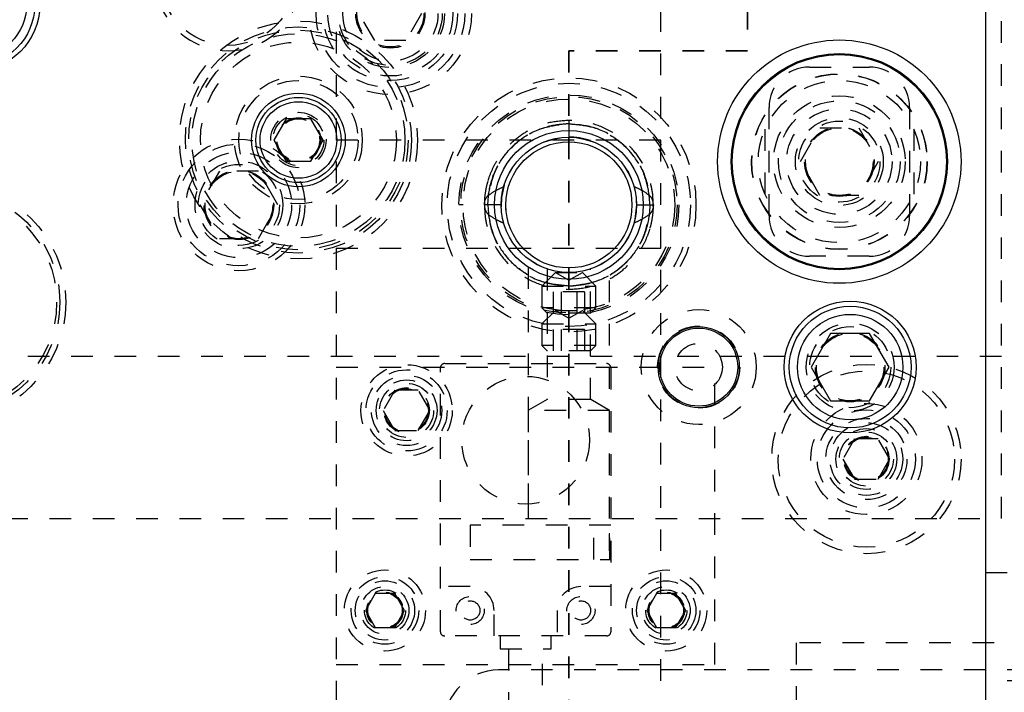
# Model space of a CAD drawing. Header units: inches. Extents: x 1772 to 2706, y -534 to -52.
# Tile 29 of 61: x 1879.92 to 1884.47, y -502.4 to -499.29. Entities that reach past the tile are written whole.
import ezdxf

# ---------------------------------------------------------------- set-up
doc = ezdxf.new("R2010")
doc.units = ezdxf.units.IN
doc.header["$LTSCALE"] = 0.5
doc.header["$MEASUREMENT"] = 0
doc.linetypes.add('HIDDEN', pattern=[0.225, 0.15, -0.075])
doc.linetypes.add('PHANTOM', pattern=[0.25, 0.125, -0.025, 0.025, -0.025, 0.025, -0.025])
doc.layers.add('SID-M-H', color=4, linetype='HIDDEN')
doc.layers.add('SID-M-S', color=105, linetype='Continuous')

msp = doc.modelspace()

# ---------------------------------------------------------------- linework, layer by layer
at = {"color": 7, "linetype": 'PHANTOM', "lineweight": 35}
for p, q in [((1883.27841, -486.04018), (1883.27841, -499.43923)), ((1883.27841, -499.43923), (1882.45341, -499.43923)), ((1882.45341, -499.43923), (1882.45341, -503.10544))]:
    msp.add_line(p, q, dxfattribs=at)
at = {"layer": 'SID-M-H'}
for p, q in [((1881.37841, -488.35102), (1881.37841, -507.35102)), ((1882.87841, -507.35102), (1882.87841, -488.35102)), ((1884.45341, -501.60102), (1884.45341, -494.10102)), ((1881.55624, -499.39102), (1881.48407, -499.26602)), ((1881.77274, -499.26602), (1881.70058, -499.39102)), ((1881.70058, -499.39102), (1881.55624, -499.39102)), ((1883.56591, -499.51352), (1883.84091, -499.51352)), ((1883.37841, -500.20102), (1883.37841, -499.70102)), ((1884.02841, -499.70102), (1884.02841, -500.20102)), ((1882.45341, -499.76037), (1882.45341, -499.83837)), ((1883.35966, -499.80115), (1883.35966, -500.10089)), ((1883.52327, -499.95102), (1883.61334, -499.79502)), ((1883.61334, -499.79502), (1883.79347, -499.79502)), ((1883.79347, -499.79502), (1883.88354, -499.95102)), ((1884.04716, -499.80115), (1884.04716, -500.10089)), ((1882.87841, -499.85102), (1881.37841, -499.85102)), ((1882.20306, -499.96374), (1882.20306, -499.96374)), ((1883.61334, -500.10702), (1883.52327, -499.95102)), ((1883.88354, -499.95102), (1883.79347, -500.10702)), ((1880.83834, -499.99502), (1880.74827, -500.15102)), ((1881.01847, -499.99502), (1880.83834, -499.99502)), ((1881.10854, -500.15102), (1881.01847, -499.99502)), ((1882.15395, -500.05826), (1882.14174, -500.11713)), ((1882.14174, -500.11713), (1882.14002, -500.15937)), ((1883.79347, -500.10702), (1883.61334, -500.10702)), ((1880.74827, -500.15102), (1880.83834, -500.30702)), ((1881.01847, -500.30702), (1881.10854, -500.15102)), ((1881.96421, -500.15102), (1881.94521, -500.15102)), ((1882.14087, -500.15103), (1882.07845, -500.15103)), ((1882.75958, -500.21841), (1882.76691, -500.15102)), ((1882.76595, -500.15102), (1882.82837, -500.15101)), ((1882.76691, -500.15102), (1882.76641, -500.13343)), ((1882.96161, -500.15102), (1882.96161, -500.15102)), ((1883.01591, -500.15102), (1883.01591, -500.15102)), ((1882.75139, -500.24842), (1882.75958, -500.21841)), ((1880.83834, -500.30702), (1881.01847, -500.30702)), ((1881.37841, -500.35102), (1882.87841, -500.35102)), ((1883.84091, -500.38852), (1883.56591, -500.38852)), ((1882.26541, -500.43881), (1882.26541, -501.60102)), ((1882.64141, -501.60102), (1882.64141, -500.43881)), ((1882.39091, -500.46352), (1882.32841, -500.52602)), ((1882.35291, -500.44721), (1882.35291, -501.05079)), ((1882.39091, -500.46352), (1882.51591, -500.46352)), ((1882.39091, -500.46352), (1882.45341, -500.49961)), ((1882.39901, -500.45977), (1882.40269, -500.46039)), ((1882.40269, -500.46039), (1882.468, -500.46418)), ((1882.45341, -500.49961), (1882.51591, -500.46352)), ((1882.45341, -500.54167), (1882.45341, -500.46367)), ((1882.57841, -500.52602), (1882.51591, -500.46352)), ((1882.55391, -501.05079), (1882.55391, -500.4473)), ((1882.32841, -500.52602), (1882.57841, -500.52602)), ((1882.32841, -500.52602), (1882.32841, -500.62652)), ((1882.57841, -500.62652), (1882.57841, -500.52602)), ((1882.52558, -500.5526), (1882.38124, -500.5526)), ((1882.38124, -500.5526), (1882.38124, -500.65102)), ((1882.41732, -500.5526), (1882.41732, -500.65102)), ((1882.48949, -500.5526), (1882.48949, -500.65102)), ((1882.52558, -500.5526), (1882.52558, -500.65102)), ((1882.57841, -500.62652), (1882.32841, -500.62652)), ((1882.32841, -500.62652), (1882.35291, -500.65102)), ((1882.55391, -500.65102), (1882.57841, -500.62652)), ((1882.39091, -500.63852), (1882.32841, -500.70102)), ((1882.55391, -500.65102), (1882.35291, -500.65102)), ((1882.39091, -500.63852), (1882.51591, -500.63852)), ((1882.39091, -500.63852), (1882.45341, -500.67461)), ((1882.45341, -500.67461), (1882.51591, -500.63852)), ((1882.57841, -500.70102), (1882.51591, -500.63852)), ((1882.32841, -500.70102), (1882.57841, -500.70102)), ((1882.32841, -500.70102), (1882.32841, -500.80152)), ((1882.57841, -500.80152), (1882.57841, -500.70102)), ((1882.52558, -500.7276), (1882.38124, -500.7276)), ((1882.38124, -500.7276), (1882.38124, -500.82602)), ((1882.41732, -500.7276), (1882.41732, -500.82602)), ((1882.48949, -500.7276), (1882.48949, -500.82602)), ((1882.52558, -500.7276), (1882.52558, -500.82602)), ((1882.57841, -500.80152), (1882.32841, -500.80152)), ((1882.32841, -500.80152), (1882.35291, -500.82602)), ((1882.55391, -500.82602), (1882.57841, -500.80152)), ((1875.55341, -500.85102), (1889.25341, -500.85102)), ((1882.55391, -500.82602), (1882.35291, -500.82602)), ((1881.37841, -500.90102), (1883.12841, -500.90102)), ((1881.8794, -500.88429), (1882.62743, -500.88429)), ((1883.12841, -502.27602), (1883.12841, -500.90102)), ((1881.85971, -502.12445), (1881.85971, -500.90397)), ((1882.64711, -500.90397), (1882.64711, -502.12445)), ((1881.64928, -501.00727), (1881.59515, -501.10102)), ((1881.75753, -501.00727), (1881.64928, -501.00727)), ((1881.81166, -501.10102), (1881.75753, -501.00727)), ((1882.35291, -501.05079), (1882.26591, -501.10102)), ((1882.55391, -501.05079), (1882.35291, -501.05079)), ((1882.64091, -501.10102), (1882.55391, -501.05079)), ((1881.59515, -501.10102), (1881.64928, -501.19477)), ((1881.75753, -501.19477), (1881.81166, -501.10102)), ((1882.64091, -501.10102), (1882.26591, -501.10102)), ((1882.26591, -501.10102), (1882.26591, -501.60102)), ((1882.64091, -501.60102), (1882.64091, -501.10102)), ((1881.64928, -501.19477), (1881.75753, -501.19477)), ((1883.77428, -501.23227), (1883.72015, -501.32602)), ((1883.88253, -501.23227), (1883.77428, -501.23227)), ((1883.93666, -501.32602), (1883.88253, -501.23227)), ((1883.72015, -501.32602), (1883.77428, -501.41977)), ((1883.88253, -501.41977), (1883.93666, -501.32602)), ((1883.77428, -501.41977), (1883.88253, -501.41977)), ((1874.45341, -501.60102), (1884.45341, -501.60102)), ((1882.64711, -501.63232), (1881.99751, -501.63232)), ((1881.99751, -501.63232), (1881.99751, -501.7898)), ((1882.56837, -501.7898), (1882.56837, -501.63232)), ((1882.63924, -501.67169), (1882.63924, -501.75043)), ((1882.64318, -501.67169), (1882.63924, -501.67169)), ((1882.64318, -501.7898), (1882.64318, -501.63232)), ((1882.63924, -501.75043), (1882.64318, -501.75043)), ((1881.99751, -501.7898), (1882.64711, -501.7898)), ((1884.37841, -501.85102), (1886.37841, -501.85102)), ((1881.99751, -501.91579), (1881.85971, -501.91579)), ((1882.64711, -501.91579), (1882.50932, -501.91579)), ((1881.5583, -501.9479), (1881.5132, -502.02602)), ((1881.64851, -501.9479), (1881.5583, -501.9479)), ((1881.69362, -502.02602), (1881.64851, -501.9479)), ((1882.8583, -501.9479), (1882.8132, -502.02602)), ((1882.94851, -501.9479), (1882.8583, -501.9479)), ((1882.99362, -502.02602), (1882.94851, -501.9479)), ((1881.5132, -502.02602), (1881.5583, -502.10415)), ((1881.64851, -502.10415), (1881.69362, -502.02602)), ((1882.10774, -502.14413), (1882.10774, -502.02602)), ((1882.39908, -502.02602), (1882.39908, -502.14413)), ((1882.8132, -502.02602), (1882.8583, -502.10415)), ((1882.94851, -502.10415), (1882.99362, -502.02602)), ((1881.5583, -502.10415), (1881.64851, -502.10415)), ((1882.8583, -502.10415), (1882.94851, -502.10415)), ((1882.62743, -502.14413), (1881.8794, -502.14413)), ((1882.1353, -502.14413), (1882.1353, -502.20319)), ((1882.37152, -502.20319), (1882.37152, -502.14413)), ((1882.1353, -502.20319), (1882.37152, -502.20319)), ((1882.17467, -502.20319), (1882.17467, -502.9721)), ((1882.33215, -502.9721), (1882.33215, -502.20319)), ((1885.4186, -502.17602), (1883.50341, -502.17602)), ((1883.50341, -502.17602), (1883.50341, -503.30102)), ((1881.37841, -502.27602), (1883.12841, -502.27602)), ((1907.17841, -502.30102), (1882.12841, -502.30102)), ((1886.37841, -502.35102), (1884.37841, -502.35102))]:
    msp.add_line(p, q, dxfattribs=at)
for centre, radius in [((1880.87841, -499.10102), 0.3125), ((1881.62841, -499.26602), 0.375), ((1881.62841, -499.26602), 0.34375), ((1881.62841, -499.26602), 0.31), ((1881.62841, -499.26602), 0.28906), ((1881.62841, -499.26602), 0.25), ((1881.62841, -499.26602), 0.24), ((1881.62841, -499.26602), 0.22), ((1881.62841, -499.26602), 0.16), ((1881.62841, -499.26602), 0.155), ((1881.20341, -499.85102), 0.55), ((1881.20341, -499.85102), 0.5225), ((1881.20341, -499.85102), 0.5075), ((1881.20341, -499.85102), 0.49213), ((1881.20341, -499.85102), 0.45276), ((1881.20341, -499.85102), 0.29528), ((1881.20341, -499.85102), 0.27559), ((1882.45341, -500.15102), 0.5875), ((1883.70341, -499.95102), 0.40625), ((1883.70341, -499.95102), 0.405), ((1883.70341, -499.95102), 0.375), ((1882.45341, -500.15102), 0.5625), ((1882.45341, -500.15102), 0.5082), ((1882.45341, -500.15102), 0.5), ((1882.45341, -500.15102), 0.4892), ((1883.70341, -499.95102), 0.3045), ((1883.70341, -499.95102), 0.28125), ((1883.70341, -499.95102), 0.24375), ((1881.20341, -499.85102), 0.12795), ((1881.20341, -499.85102), 0.11811), ((1881.20341, -499.85102), 0.10289), ((1881.20341, -499.85102), 0.10262), ((1881.20341, -499.85102), 0.1021), ((1881.20341, -499.85102), 0.09843), ((1883.70341, -499.95102), 0.203), ((1883.70341, -499.95102), 0.1875), ((1883.70341, -499.95102), 0.16072), ((1883.70341, -499.95102), 0.16045), ((1883.70341, -499.95102), 0.15993), ((1883.70341, -499.95102), 0.15625), ((1880.92841, -500.15102), 0.3045), ((1880.92841, -500.15102), 0.28125), ((1882.45341, -500.15102), 0.29167), ((1880.92841, -500.15102), 0.24375), ((1880.92841, -500.15102), 0.203), ((1880.92841, -500.15102), 0.1875), ((1880.92841, -500.15102), 0.16072), ((1880.92841, -500.15102), 0.16045), ((1880.92841, -500.15102), 0.15993), ((1880.92841, -500.15102), 0.15625), ((1879.57841, -500.60102), 0.55), ((1879.57841, -500.60102), 0.5225), ((1879.57841, -500.60102), 0.5075), ((1883.05341, -500.90102), 0.26565), ((1883.05341, -500.90102), 0.19), ((1883.75341, -500.90102), 0.203), ((1883.75341, -500.90102), 0.1875), ((1883.75341, -500.90102), 0.16072), ((1883.75341, -500.90102), 0.16045), ((1883.75341, -500.90102), 0.15993), ((1883.75341, -500.90102), 0.15625), ((1883.05341, -500.90102), 0.1095), ((1881.70341, -501.10102), 0.211), ((1883.82841, -501.32602), 0.4375), ((1881.70341, -501.10102), 0.1875), ((1881.70341, -501.10102), 0.1625), ((1882.25341, -501.23862), 0.29528), ((1883.82841, -501.32602), 0.4075), ((1881.70341, -501.10102), 0.1405), ((1881.70341, -501.10102), 0.125), ((1881.70341, -501.10102), 0.10497), ((1881.70341, -501.10102), 0.1047), ((1881.70341, -501.10102), 0.10418), ((1881.70341, -501.10102), 0.1005), ((1883.82841, -501.32602), 0.25687), ((1883.82841, -501.32602), 0.22687), ((1883.82841, -501.32602), 0.1875), ((1883.82841, -501.32602), 0.16781), ((1883.82841, -501.32602), 0.1405), ((1883.82841, -501.32602), 0.125), ((1883.82841, -501.32602), 0.10497), ((1883.82841, -501.32602), 0.1047), ((1883.82841, -501.32602), 0.10418), ((1883.82841, -501.32602), 0.1005), ((1881.60341, -502.02602), 0.1875), ((1882.90341, -502.02602), 0.1875), ((1881.60341, -502.02602), 0.156), ((1881.60341, -502.02602), 0.137), ((1882.90341, -502.02602), 0.156), ((1882.90341, -502.02602), 0.137), ((1881.60341, -502.02602), 0.1105), ((1881.60341, -502.02602), 0.095), ((1881.60341, -502.02602), 0.08397), ((1881.60341, -502.02602), 0.0837), ((1881.60341, -502.02602), 0.08318), ((1881.60341, -502.02602), 0.0795), ((1882.90341, -502.02602), 0.1105), ((1882.90341, -502.02602), 0.095), ((1882.90341, -502.02602), 0.08397), ((1882.90341, -502.02602), 0.0837), ((1882.90341, -502.02602), 0.08318), ((1882.90341, -502.02602), 0.0795), ((1881.99751, -502.02602), 0.06496), ((1881.99751, -502.02602), 0.0445), ((1882.50932, -502.02602), 0.06496), ((1882.50931, -502.02602), 0.0445)]:
    msp.add_circle(centre, radius, dxfattribs=at)
for centre, radius, start, end in [((1880.87841, -499.10102), 0.3375, 127.83456, 52.16544), ((1883.56591, -499.70102), 0.1875, 90, 180), ((1883.84091, -499.70102), 0.1875, 0, 90), ((1882.45341, -500.15102), 0.3135, 71.37, 90.58679), ((1883.56591, -500.20102), 0.1875, 180, 270), ((1883.84091, -500.20102), 0.1875, 270, 0), ((1881.8794, -500.90397), 0.01969, 90, 180), ((1882.62743, -500.90397), 0.01969, 0, 90), ((1881.99751, -502.02602), 0.11024, 0, 90), ((1882.50932, -502.02602), 0.11024, 90, 180), ((1881.8794, -502.12445), 0.01969, 180, 270), ((1882.62743, -502.12445), 0.01969, 270, 0), ((1882.12841, -502.55102), 0.25, 90, 270)]:
    msp.add_arc(centre, radius, start, end, dxfattribs=at)
for points, knots in [([(1882.45341, -499.76037), (1882.41979, -499.76294), (1882.35564, -499.76784), (1882.26977, -499.80282), (1882.20134, -499.8492), (1882.15013, -499.90194), (1882.11392, -499.95487), (1882.09023, -500.00429), (1882.07544, -500.04917), (1882.06656, -500.09391), (1882.06211, -500.12767), (1882.06332, -500.14765), (1882.06352, -500.1509)], [0, 0, 0, 0, 0.1642843, 0.3135734, 0.4477904, 0.5670794, 0.671348, 0.760539, 0.8346981, 0.9020185, 0.9840237, 1, 1, 1, 1]), ([(1882.84328, -500.15076), (1882.84289, -500.13416), (1882.84195, -500.09434), (1882.82688, -500.02936), (1882.79548, -499.95618), (1882.74293, -499.88343), (1882.66746, -499.81897), (1882.56832, -499.77065), (1882.49279, -499.7639), (1882.45341, -499.76037)], [0, 0, 0, 0, 0.0812569, 0.1949579, 0.3243989, 0.4696984, 0.6307018, 0.8074564, 1, 1, 1, 1]), ([(1882.45341, -499.77593), (1882.41677, -499.77913), (1882.34351, -499.78552), (1882.24267, -499.83442), (1882.15601, -499.91289), (1882.09133, -500.02141), (1882.08274, -500.10782), (1882.07845, -500.15103)], [0, 0, 0, 0, 0.1867859, 0.3735113, 0.5602438, 0.7800974, 1, 1, 1, 1]), ([(1882.07845, -500.15101), (1882.08154, -500.11439), (1882.08772, -500.04111), (1882.13707, -499.9405), (1882.21502, -499.85336), (1882.32384, -499.78899), (1882.41022, -499.78028), (1882.45341, -499.77593)], [0, 0, 0, 0, 0.1866588, 0.3734284, 0.5601675, 0.7800825, 1, 1, 1, 1]), ([(1882.08093, -500.10737), (1882.08756, -500.07403), (1882.10084, -500.00731), (1882.15374, -499.91838), (1882.23085, -499.8425), (1882.33345, -499.78711), (1882.41342, -499.77966), (1882.45341, -499.77593)], [0, 0, 0, 0, 0.1866411, 0.3734192, 0.5601372, 0.7800682, 1, 1, 1, 1]), ([(1882.45341, -499.77593), (1882.41949, -499.77868), (1882.35167, -499.78417), (1882.25709, -499.82617), (1882.17309, -499.89428), (1882.10588, -499.9895), (1882.08931, -500.06808), (1882.08102, -500.10737)], [0, 0, 0, 0, 0.1867762, 0.3735154, 0.5602057, 0.7801315, 1, 1, 1, 1]), ([(1882.45341, -499.77593), (1882.48732, -499.77868), (1882.55515, -499.78417), (1882.64972, -499.82617), (1882.73373, -499.89428), (1882.80093, -499.9895), (1882.81751, -500.06808), (1882.82579, -500.10737)], [0, 0, 0, 0, 0.1867762, 0.3735154, 0.5602057, 0.7801315, 1, 1, 1, 1]), ([(1882.45341, -499.77593), (1882.49004, -499.77913), (1882.5633, -499.78552), (1882.66414, -499.83442), (1882.75081, -499.91289), (1882.81549, -500.02141), (1882.82407, -500.10782), (1882.82837, -500.15103)], [0, 0, 0, 0, 0.1867859, 0.3735113, 0.5602438, 0.7800974, 1, 1, 1, 1]), ([(1882.82837, -500.15101), (1882.82528, -500.11439), (1882.8191, -500.04111), (1882.76975, -499.9405), (1882.69179, -499.85336), (1882.58298, -499.78899), (1882.4966, -499.78028), (1882.45341, -499.77593)], [0, 0, 0, 0, 0.1866588, 0.3734284, 0.5601675, 0.7800825, 1, 1, 1, 1]), ([(1882.82589, -500.10737), (1882.81925, -500.07403), (1882.80597, -500.00731), (1882.75308, -499.91838), (1882.67596, -499.8425), (1882.57336, -499.78711), (1882.49339, -499.77966), (1882.45341, -499.77593)], [0, 0, 0, 0, 0.1866411, 0.3734192, 0.5601372, 0.7800682, 1, 1, 1, 1]), ([(1882.07835, -500.0434), (1882.07751, -500.04586), (1882.07224, -500.06132), (1882.06677, -500.09402), (1882.06205, -500.12766), (1882.06331, -500.14764), (1882.06351, -500.1509)], [0, 0, 0, 0, 0.0713569, 0.449441, 0.910068, 1, 1, 1, 1]), ([(1882.08087, -500.10736), (1882.09354, -500.09861), (1882.11617, -500.08297), (1882.14127, -500.07175), (1882.15231, -500.06681)], [0, 0, 0, 0, 0.559993, 1, 1, 1, 1]), ([(1882.82595, -500.10736), (1882.81328, -500.09861), (1882.79065, -500.08297), (1882.76555, -500.07175), (1882.7545, -500.06681)], [0, 0, 0, 0, 0.559993, 1, 1, 1, 1]), ([(1882.06276, -500.15102), (1882.0635, -500.14167), (1882.06483, -500.12501), (1882.07598, -500.11275), (1882.08087, -500.10736)], [0, 0, 0, 0, 0.5612126, 1, 1, 1, 1]), ([(1882.84406, -500.15102), (1882.84331, -500.14167), (1882.84198, -500.12501), (1882.83084, -500.11275), (1882.82595, -500.10736)], [0, 0, 0, 0, 0.5612126, 1, 1, 1, 1]), ([(1882.06276, -500.15102), (1882.0635, -500.16037), (1882.06483, -500.17703), (1882.07598, -500.1893), (1882.08087, -500.19468)], [0, 0, 0, 0, 0.5612126, 1, 1, 1, 1]), ([(1882.07845, -500.15101), (1882.07597, -500.15101), (1882.07102, -500.15101), (1882.06471, -500.15101), (1882.06358, -500.15101), (1882.06289, -500.15101)], [0, 0, 0, 0, 0.2808789, 0.5625042, 1, 1, 1, 1]), ([(1882.06353, -500.15129), (1882.06393, -500.16788), (1882.06487, -500.20771), (1882.07993, -500.27269), (1882.11133, -500.34586), (1882.16388, -500.41862), (1882.23935, -500.48307), (1882.3385, -500.53139), (1882.41403, -500.53815), (1882.45341, -500.54167)], [0, 0, 0, 0, 0.0812569, 0.1949579, 0.3243989, 0.4696984, 0.6307018, 0.8074564, 1, 1, 1, 1]), ([(1882.45341, -500.52611), (1882.41677, -500.52292), (1882.34351, -500.51652), (1882.24267, -500.46763), (1882.15601, -500.38915), (1882.09133, -500.28063), (1882.08274, -500.19422), (1882.07845, -500.15101)], [0, 0, 0, 0, 0.1867859, 0.3735113, 0.5602438, 0.7800974, 1, 1, 1, 1]), ([(1882.07845, -500.15103), (1882.08154, -500.18766), (1882.08772, -500.26093), (1882.13707, -500.36154), (1882.21502, -500.44868), (1882.32384, -500.51306), (1882.41022, -500.52176), (1882.45341, -500.52611)], [0, 0, 0, 0, 0.1866588, 0.3734284, 0.5601675, 0.7800825, 1, 1, 1, 1]), ([(1882.45341, -500.52611), (1882.49004, -500.52292), (1882.5633, -500.51652), (1882.66414, -500.46763), (1882.75081, -500.38915), (1882.81549, -500.28063), (1882.82407, -500.19422), (1882.82837, -500.15101)], [0, 0, 0, 0, 0.1867859, 0.3735113, 0.5602438, 0.7800974, 1, 1, 1, 1]), ([(1882.82837, -500.15103), (1882.82528, -500.18766), (1882.8191, -500.26093), (1882.76975, -500.36154), (1882.69179, -500.44868), (1882.58298, -500.51306), (1882.4966, -500.52176), (1882.45341, -500.52611)], [0, 0, 0, 0, 0.1866588, 0.3734284, 0.5601675, 0.7800825, 1, 1, 1, 1]), ([(1882.45341, -500.54167), (1882.48702, -500.5391), (1882.55118, -500.5342), (1882.63704, -500.49922), (1882.70548, -500.45285), (1882.75668, -500.4001), (1882.79289, -500.34717), (1882.81658, -500.29775), (1882.83137, -500.25288), (1882.84025, -500.20813), (1882.8447, -500.17438), (1882.84349, -500.1544), (1882.8433, -500.15114)], [0, 0, 0, 0, 0.16428431, 0.31357341, 0.44779043, 0.56707943, 0.67134801, 0.76053896, 0.83469807, 0.90201851, 0.98402371, 1, 1, 1, 1]), ([(1882.84406, -500.15102), (1882.84331, -500.16037), (1882.84198, -500.17703), (1882.83084, -500.1893), (1882.82595, -500.19468)], [0, 0, 0, 0, 0.5612126, 1, 1, 1, 1]), ([(1882.82837, -500.15103), (1882.83084, -500.15103), (1882.8358, -500.15103), (1882.8421, -500.15103), (1882.84323, -500.15103), (1882.84392, -500.15103)], [0, 0, 0, 0, 0.2808789, 0.5625042, 1, 1, 1, 1]), ([(1882.82847, -500.25864), (1882.8293, -500.25619), (1882.83457, -500.24072), (1882.84004, -500.20802), (1882.84477, -500.17438), (1882.84351, -500.1544), (1882.8433, -500.15114)], [0, 0, 0, 0, 0.0713569, 0.449441, 0.910068, 1, 1, 1, 1]), ([(1882.08087, -500.19468), (1882.09354, -500.20344), (1882.11617, -500.21908), (1882.14127, -500.23029), (1882.15231, -500.23523)], [0, 0, 0, 0, 0.559993, 1, 1, 1, 1]), ([(1882.08093, -500.19467), (1882.08756, -500.22802), (1882.10084, -500.29473), (1882.15374, -500.38366), (1882.23085, -500.45955), (1882.33345, -500.51493), (1882.41342, -500.52239), (1882.45341, -500.52611)], [0, 0, 0, 0, 0.1866411, 0.3734192, 0.5601372, 0.7800682, 1, 1, 1, 1]), ([(1882.45341, -500.52611), (1882.41949, -500.52337), (1882.35167, -500.51788), (1882.25709, -500.47587), (1882.17309, -500.40776), (1882.10588, -500.31255), (1882.08931, -500.23396), (1882.08102, -500.19467)], [0, 0, 0, 0, 0.1867762, 0.3735154, 0.5602057, 0.7801315, 1, 1, 1, 1]), ([(1882.82589, -500.19467), (1882.81925, -500.22802), (1882.80597, -500.29473), (1882.75308, -500.38366), (1882.67596, -500.45955), (1882.57336, -500.51493), (1882.49339, -500.52239), (1882.45341, -500.52611)], [0, 0, 0, 0, 0.1866411, 0.3734192, 0.5601372, 0.7800682, 1, 1, 1, 1]), ([(1882.45341, -500.52611), (1882.48732, -500.52337), (1882.55515, -500.51788), (1882.64972, -500.47587), (1882.73373, -500.40776), (1882.80093, -500.31255), (1882.81751, -500.23396), (1882.82579, -500.19467)], [0, 0, 0, 0, 0.1867762, 0.3735154, 0.5602057, 0.7801315, 1, 1, 1, 1]), ([(1882.82595, -500.19468), (1882.81328, -500.20344), (1882.79065, -500.21908), (1882.76555, -500.23029), (1882.7545, -500.23523)], [0, 0, 0, 0, 0.55999298, 1, 1, 1, 1])]:
    msp.add_open_spline(points, degree=3, knots=knots, dxfattribs=at)
at = {"layer": 'SID-M-S'}
for p, q in [((1884.37841, -488.35102), (1884.37841, -507.35102)), ((1881.14658, -499.7526), (1881.08976, -499.85102)), ((1881.26023, -499.7526), (1881.14658, -499.7526)), ((1881.31706, -499.85102), (1881.26023, -499.7526)), ((1881.08976, -499.85102), (1881.14658, -499.94945)), ((1881.26023, -499.94945), (1881.31706, -499.85102)), ((1881.14658, -499.94945), (1881.26023, -499.94945)), ((1883.66334, -500.74502), (1883.57327, -500.90102)), ((1883.84347, -500.74502), (1883.66334, -500.74502)), ((1883.93354, -500.90102), (1883.84347, -500.74502)), ((1883.57327, -500.90102), (1883.66334, -501.05702)), ((1883.84347, -501.05702), (1883.93354, -500.90102)), ((1883.66334, -501.05702), (1883.84347, -501.05702))]:
    msp.add_line(p, q, dxfattribs=at)
for centre, radius in [((1879.70341, -499.22602), 0.3045), ((1879.70341, -499.22602), 0.28125), ((1879.70341, -499.22602), 0.24375), ((1883.70341, -499.95102), 0.5625), ((1883.70341, -499.95102), 0.5), ((1883.70341, -499.95102), 0.495), ((1881.20341, -499.85102), 0.21654), ((1881.20341, -499.85102), 0.19685), ((1881.20341, -499.85102), 0.17717), ((1882.45341, -500.15102), 0.34375), ((1882.45341, -500.15102), 0.31265), ((1882.45341, -500.15102), 0.3125), ((1882.45341, -500.15102), 0.29167), ((1883.75341, -500.90102), 0.3045), ((1883.75341, -500.90102), 0.28125), ((1883.75341, -500.90102), 0.24375), ((1883.05341, -500.90102), 0.1875), ((1883.05341, -500.90102), 0.1805)]:
    msp.add_circle(centre, radius, dxfattribs=at)

doc.saveas('drawing.dxf')
